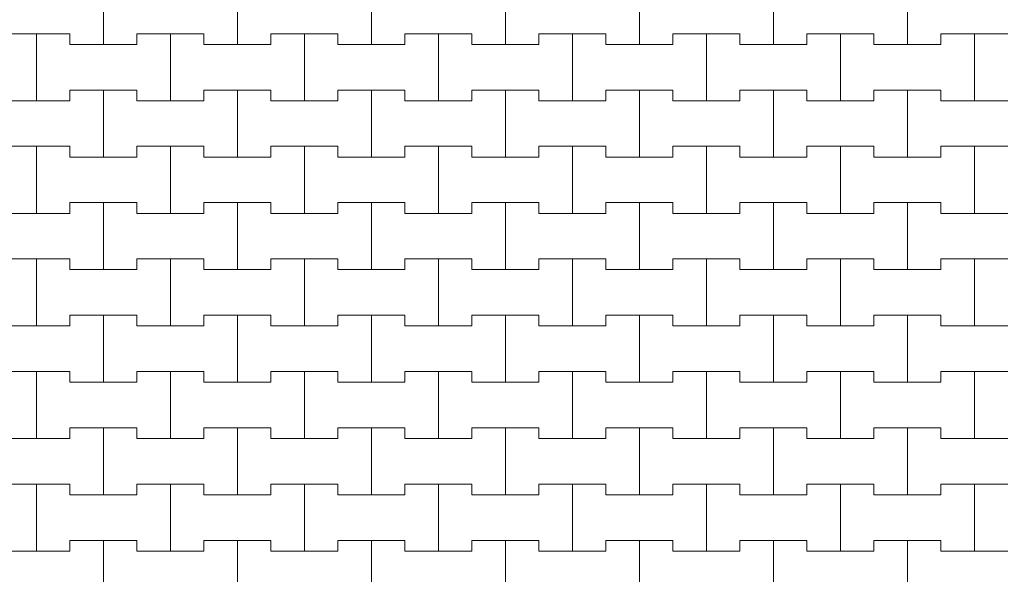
# Model space of a CAD drawing. Header units: millimetres. Extents: x 2826 to 3034, y 1533 to 1590.
# Tile 92 of 248: x 2949 to 2950.84, y 1569.73 to 1570.76. Entities that reach past the tile are written whole.
import ezdxf
from ezdxf.enums import TextEntityAlignment as Align

# ---------------------------------------------------------------- set-up
doc = ezdxf.new("R2010")
doc.units = ezdxf.units.MM
doc.layers.add('_Caneta_No__220', color=7, linetype='Continuous', lineweight=15, true_color=0x8a8a8a)
doc.styles.add('ESTILO_GERADO_2', font='arial.ttf')

# ---------------------------------------------------------------- blocks, each defined once
blk = doc.blocks.new('A$Cf44ad3b2')
at = {"layer": '_Caneta_No__220'}
for p, q in [((41.3637, 37.421), (41.3637, 37.546)), ((41.3637, 37.546), (41.3637, 37.421)), ((41.6137, 37.421), (41.6137, 37.546)), ((41.6137, 37.546), (41.6137, 37.421)), ((41.8637, 37.421), (41.8637, 37.546)), ((41.8637, 37.546), (41.8637, 37.421)), ((42.1137, 37.421), (42.1137, 37.546)), ((42.1137, 37.546), (42.1137, 37.421)), ((42.3637, 37.421), (42.3637, 37.546)), ((42.3637, 37.546), (42.3637, 37.421)), ((42.6137, 37.421), (42.6137, 37.546)), ((42.6137, 37.546), (42.6137, 37.421)), ((42.8637, 37.421), (42.8637, 37.546)), ((42.8637, 37.546), (42.8637, 37.421)), ((41.1762, 37.441), (41.2387, 37.441)), ((41.1762, 37.441), (41.3012, 37.441)), ((41.2387, 37.441), (41.3012, 37.441)), ((41.2387, 37.316), (41.2387, 37.441)), ((41.2387, 37.441), (41.2387, 37.316)), ((41.3012, 37.441), (41.3012, 37.421)), ((41.3012, 37.421), (41.3012, 37.441)), ((41.4262, 37.421), (41.4262, 37.441)), ((41.4262, 37.441), (41.4262, 37.421)), ((41.4262, 37.441), (41.4887, 37.441)), ((41.4262, 37.441), (41.5512, 37.441)), ((41.4887, 37.441), (41.5512, 37.441)), ((41.4887, 37.316), (41.4887, 37.441)), ((41.4887, 37.441), (41.4887, 37.316)), ((41.5512, 37.441), (41.5512, 37.421)), ((41.5512, 37.421), (41.5512, 37.441)), ((41.6762, 37.421), (41.6762, 37.441)), ((41.6762, 37.441), (41.6762, 37.421)), ((41.6762, 37.441), (41.7387, 37.441)), ((41.6762, 37.441), (41.8012, 37.441)), ((41.7387, 37.441), (41.8012, 37.441)), ((41.7387, 37.316), (41.7387, 37.441)), ((41.7387, 37.441), (41.7387, 37.316)), ((41.8012, 37.441), (41.8012, 37.421)), ((41.8012, 37.421), (41.8012, 37.441)), ((41.9262, 37.421), (41.9262, 37.441)), ((41.9262, 37.441), (41.9262, 37.421)), ((41.9262, 37.441), (41.9887, 37.441)), ((41.9262, 37.441), (42.0512, 37.441)), ((41.9887, 37.441), (42.0512, 37.441)), ((41.9887, 37.316), (41.9887, 37.441)), ((41.9887, 37.441), (41.9887, 37.316)), ((42.0512, 37.441), (42.0512, 37.421)), ((42.0512, 37.421), (42.0512, 37.441)), ((42.1762, 37.421), (42.1762, 37.441)), ((42.1762, 37.441), (42.1762, 37.421)), ((42.1762, 37.441), (42.2387, 37.441)), ((42.1762, 37.441), (42.3012, 37.441)), ((42.2387, 37.441), (42.3012, 37.441)), ((42.2387, 37.316), (42.2387, 37.441)), ((42.2387, 37.441), (42.2387, 37.316)), ((42.3012, 37.441), (42.3012, 37.421)), ((42.3012, 37.421), (42.3012, 37.441)), ((42.4262, 37.421), (42.4262, 37.441)), ((42.4262, 37.441), (42.4262, 37.421)), ((42.4262, 37.441), (42.4887, 37.441)), ((42.4262, 37.441), (42.5512, 37.441)), ((42.4887, 37.441), (42.5512, 37.441)), ((42.4887, 37.316), (42.4887, 37.441)), ((42.4887, 37.441), (42.4887, 37.316)), ((42.5512, 37.441), (42.5512, 37.421)), ((42.5512, 37.421), (42.5512, 37.441)), ((42.6762, 37.421), (42.6762, 37.441)), ((42.6762, 37.441), (42.6762, 37.421)), ((42.6762, 37.441), (42.7387, 37.441)), ((42.6762, 37.441), (42.8012, 37.441)), ((42.7387, 37.441), (42.8012, 37.441)), ((42.7387, 37.316), (42.7387, 37.441)), ((42.7387, 37.441), (42.7387, 37.316)), ((42.8012, 37.441), (42.8012, 37.421)), ((42.8012, 37.421), (42.8012, 37.441)), ((42.9262, 37.421), (42.9262, 37.441)), ((42.9262, 37.441), (42.9262, 37.421)), ((42.9262, 37.441), (42.9887, 37.441)), ((42.9262, 37.441), (43.0512, 37.441)), ((42.9887, 37.441), (43.0512, 37.441)), ((42.9887, 37.316), (42.9887, 37.441)), ((42.9887, 37.441), (42.9887, 37.316)), ((41.3012, 37.421), (41.3637, 37.421)), ((41.3012, 37.421), (41.4262, 37.421)), ((41.3637, 37.421), (41.4262, 37.421)), ((41.5512, 37.421), (41.6137, 37.421)), ((41.5512, 37.421), (41.6762, 37.421)), ((41.6137, 37.421), (41.6762, 37.421)), ((41.8012, 37.421), (41.8637, 37.421)), ((41.8012, 37.421), (41.9262, 37.421)), ((41.8637, 37.421), (41.9262, 37.421)), ((42.0512, 37.421), (42.1137, 37.421)), ((42.0512, 37.421), (42.1762, 37.421)), ((42.1137, 37.421), (42.1762, 37.421)), ((42.3012, 37.421), (42.3637, 37.421)), ((42.3012, 37.421), (42.4262, 37.421)), ((42.3637, 37.421), (42.4262, 37.421)), ((42.5512, 37.421), (42.6137, 37.421)), ((42.5512, 37.421), (42.6762, 37.421)), ((42.6137, 37.421), (42.6762, 37.421)), ((42.8012, 37.421), (42.8637, 37.421)), ((42.8012, 37.421), (42.9262, 37.421)), ((42.8637, 37.421), (42.9262, 37.421)), ((41.3012, 37.316), (41.3012, 37.336)), ((41.3012, 37.336), (41.3012, 37.316)), ((41.3012, 37.336), (41.3637, 37.336)), ((41.3012, 37.336), (41.4262, 37.336)), ((41.3637, 37.336), (41.4262, 37.336)), ((41.3637, 37.211), (41.3637, 37.336)), ((41.3637, 37.336), (41.3637, 37.211)), ((41.4262, 37.336), (41.4262, 37.316)), ((41.4262, 37.316), (41.4262, 37.336)), ((41.5512, 37.316), (41.5512, 37.336)), ((41.5512, 37.336), (41.5512, 37.316)), ((41.5512, 37.336), (41.6137, 37.336)), ((41.5512, 37.336), (41.6762, 37.336)), ((41.6137, 37.336), (41.6762, 37.336)), ((41.6137, 37.211), (41.6137, 37.336)), ((41.6137, 37.336), (41.6137, 37.211)), ((41.6762, 37.336), (41.6762, 37.316)), ((41.6762, 37.316), (41.6762, 37.336)), ((41.8012, 37.316), (41.8012, 37.336)), ((41.8012, 37.336), (41.8012, 37.316)), ((41.8012, 37.336), (41.8637, 37.336)), ((41.8012, 37.336), (41.9262, 37.336)), ((41.8637, 37.336), (41.9262, 37.336)), ((41.8637, 37.211), (41.8637, 37.336)), ((41.8637, 37.336), (41.8637, 37.211)), ((41.9262, 37.336), (41.9262, 37.316)), ((41.9262, 37.316), (41.9262, 37.336)), ((42.0512, 37.316), (42.0512, 37.336)), ((42.0512, 37.336), (42.0512, 37.316)), ((42.0512, 37.336), (42.1137, 37.336)), ((42.0512, 37.336), (42.1762, 37.336)), ((42.1137, 37.336), (42.1762, 37.336)), ((42.1137, 37.211), (42.1137, 37.336)), ((42.1137, 37.336), (42.1137, 37.211)), ((42.1762, 37.336), (42.1762, 37.316)), ((42.1762, 37.316), (42.1762, 37.336)), ((42.3012, 37.316), (42.3012, 37.336)), ((42.3012, 37.336), (42.3012, 37.316)), ((42.3012, 37.336), (42.3637, 37.336)), ((42.3012, 37.336), (42.4262, 37.336)), ((42.3637, 37.336), (42.4262, 37.336)), ((42.3637, 37.211), (42.3637, 37.336)), ((42.3637, 37.336), (42.3637, 37.211)), ((42.4262, 37.336), (42.4262, 37.316)), ((42.4262, 37.316), (42.4262, 37.336)), ((42.5512, 37.316), (42.5512, 37.336)), ((42.5512, 37.336), (42.5512, 37.316)), ((42.5512, 37.336), (42.6137, 37.336)), ((42.5512, 37.336), (42.6762, 37.336)), ((42.6137, 37.336), (42.6762, 37.336)), ((42.6137, 37.211), (42.6137, 37.336)), ((42.6137, 37.336), (42.6137, 37.211)), ((42.6762, 37.336), (42.6762, 37.316)), ((42.6762, 37.316), (42.6762, 37.336)), ((42.8012, 37.316), (42.8012, 37.336)), ((42.8012, 37.336), (42.8012, 37.316)), ((42.8012, 37.336), (42.8637, 37.336)), ((42.8012, 37.336), (42.9262, 37.336)), ((42.8637, 37.336), (42.9262, 37.336)), ((42.8637, 37.211), (42.8637, 37.336)), ((42.8637, 37.336), (42.8637, 37.211)), ((42.9262, 37.336), (42.9262, 37.316)), ((42.9262, 37.316), (42.9262, 37.336)), ((41.1762, 37.316), (41.2387, 37.316)), ((41.1762, 37.316), (41.3012, 37.316)), ((41.2387, 37.316), (41.3012, 37.316)), ((41.4262, 37.316), (41.4887, 37.316)), ((41.4262, 37.316), (41.5512, 37.316)), ((41.4887, 37.316), (41.5512, 37.316)), ((41.6762, 37.316), (41.7387, 37.316)), ((41.6762, 37.316), (41.8012, 37.316)), ((41.7387, 37.316), (41.8012, 37.316)), ((41.9262, 37.316), (41.9887, 37.316)), ((41.9262, 37.316), (42.0512, 37.316)), ((41.9887, 37.316), (42.0512, 37.316)), ((42.1762, 37.316), (42.2387, 37.316)), ((42.1762, 37.316), (42.3012, 37.316)), ((42.2387, 37.316), (42.3012, 37.316)), ((42.4262, 37.316), (42.4887, 37.316)), ((42.4262, 37.316), (42.5512, 37.316)), ((42.4887, 37.316), (42.5512, 37.316)), ((42.6762, 37.316), (42.7387, 37.316)), ((42.6762, 37.316), (42.8012, 37.316)), ((42.7387, 37.316), (42.8012, 37.316)), ((42.9262, 37.316), (42.9887, 37.316)), ((42.9262, 37.316), (43.0512, 37.316)), ((42.9887, 37.316), (43.0512, 37.316)), ((41.1762, 37.231), (41.2387, 37.231)), ((41.1762, 37.231), (41.3012, 37.231)), ((41.2387, 37.231), (41.3012, 37.231)), ((41.2387, 37.106), (41.2387, 37.231)), ((41.2387, 37.231), (41.2387, 37.106)), ((41.3012, 37.231), (41.3012, 37.211)), ((41.3012, 37.211), (41.3012, 37.231)), ((41.4262, 37.211), (41.4262, 37.231)), ((41.4262, 37.231), (41.4262, 37.211)), ((41.4262, 37.231), (41.4887, 37.231)), ((41.4262, 37.231), (41.5512, 37.231)), ((41.4887, 37.231), (41.5512, 37.231)), ((41.4887, 37.106), (41.4887, 37.231)), ((41.4887, 37.231), (41.4887, 37.106)), ((41.5512, 37.231), (41.5512, 37.211)), ((41.5512, 37.211), (41.5512, 37.231)), ((41.6762, 37.211), (41.6762, 37.231)), ((41.6762, 37.231), (41.6762, 37.211)), ((41.6762, 37.231), (41.7387, 37.231)), ((41.6762, 37.231), (41.8012, 37.231)), ((41.7387, 37.231), (41.8012, 37.231)), ((41.7387, 37.106), (41.7387, 37.231)), ((41.7387, 37.231), (41.7387, 37.106)), ((41.8012, 37.231), (41.8012, 37.211)), ((41.8012, 37.211), (41.8012, 37.231)), ((41.9262, 37.211), (41.9262, 37.231)), ((41.9262, 37.231), (41.9262, 37.211)), ((41.9262, 37.231), (41.9887, 37.231)), ((41.9262, 37.231), (42.0512, 37.231)), ((41.9887, 37.231), (42.0512, 37.231)), ((41.9887, 37.106), (41.9887, 37.231)), ((41.9887, 37.231), (41.9887, 37.106)), ((42.0512, 37.231), (42.0512, 37.211)), ((42.0512, 37.211), (42.0512, 37.231)), ((42.1762, 37.211), (42.1762, 37.231)), ((42.1762, 37.231), (42.1762, 37.211)), ((42.1762, 37.231), (42.2387, 37.231)), ((42.1762, 37.231), (42.3012, 37.231)), ((42.2387, 37.231), (42.3012, 37.231)), ((42.2387, 37.106), (42.2387, 37.231)), ((42.2387, 37.231), (42.2387, 37.106)), ((42.3012, 37.231), (42.3012, 37.211)), ((42.3012, 37.211), (42.3012, 37.231)), ((42.4262, 37.211), (42.4262, 37.231)), ((42.4262, 37.231), (42.4262, 37.211)), ((42.4262, 37.231), (42.4887, 37.231)), ((42.4262, 37.231), (42.5512, 37.231)), ((42.4887, 37.231), (42.5512, 37.231)), ((42.4887, 37.106), (42.4887, 37.231)), ((42.4887, 37.231), (42.4887, 37.106)), ((42.5512, 37.231), (42.5512, 37.211)), ((42.5512, 37.211), (42.5512, 37.231)), ((42.6762, 37.211), (42.6762, 37.231)), ((42.6762, 37.231), (42.6762, 37.211)), ((42.6762, 37.231), (42.7387, 37.231)), ((42.6762, 37.231), (42.8012, 37.231)), ((42.7387, 37.231), (42.8012, 37.231)), ((42.7387, 37.106), (42.7387, 37.231)), ((42.7387, 37.231), (42.7387, 37.106)), ((42.8012, 37.231), (42.8012, 37.211)), ((42.8012, 37.211), (42.8012, 37.231)), ((42.9262, 37.211), (42.9262, 37.231)), ((42.9262, 37.231), (42.9262, 37.211)), ((42.9262, 37.231), (42.9887, 37.231)), ((42.9262, 37.231), (43.0512, 37.231)), ((42.9887, 37.231), (43.0512, 37.231)), ((42.9887, 37.106), (42.9887, 37.231)), ((42.9887, 37.231), (42.9887, 37.106)), ((41.3012, 37.211), (41.3637, 37.211)), ((41.3012, 37.211), (41.4262, 37.211)), ((41.3637, 37.211), (41.4262, 37.211)), ((41.5512, 37.211), (41.6137, 37.211)), ((41.5512, 37.211), (41.6762, 37.211)), ((41.6137, 37.211), (41.6762, 37.211)), ((41.8012, 37.211), (41.8637, 37.211)), ((41.8012, 37.211), (41.9262, 37.211)), ((41.8637, 37.211), (41.9262, 37.211)), ((42.0512, 37.211), (42.1137, 37.211)), ((42.0512, 37.211), (42.1762, 37.211)), ((42.1137, 37.211), (42.1762, 37.211)), ((42.3012, 37.211), (42.3637, 37.211)), ((42.3012, 37.211), (42.4262, 37.211)), ((42.3637, 37.211), (42.4262, 37.211)), ((42.5512, 37.211), (42.6137, 37.211)), ((42.5512, 37.211), (42.6762, 37.211)), ((42.6137, 37.211), (42.6762, 37.211)), ((42.8012, 37.211), (42.8637, 37.211)), ((42.8012, 37.211), (42.9262, 37.211)), ((42.8637, 37.211), (42.9262, 37.211)), ((41.3012, 37.106), (41.3012, 37.126)), ((41.3012, 37.126), (41.3012, 37.106)), ((41.3012, 37.126), (41.3637, 37.126)), ((41.3012, 37.126), (41.4262, 37.126)), ((41.3637, 37.126), (41.4262, 37.126)), ((41.3637, 37.001), (41.3637, 37.126)), ((41.3637, 37.126), (41.3637, 37.001)), ((41.4262, 37.126), (41.4262, 37.106)), ((41.4262, 37.106), (41.4262, 37.126)), ((41.5512, 37.106), (41.5512, 37.126)), ((41.5512, 37.126), (41.5512, 37.106)), ((41.5512, 37.126), (41.6137, 37.126)), ((41.5512, 37.126), (41.6762, 37.126)), ((41.6137, 37.126), (41.6762, 37.126)), ((41.6137, 37.001), (41.6137, 37.126)), ((41.6137, 37.126), (41.6137, 37.001)), ((41.6762, 37.126), (41.6762, 37.106)), ((41.6762, 37.106), (41.6762, 37.126)), ((41.8012, 37.106), (41.8012, 37.126)), ((41.8012, 37.126), (41.8012, 37.106)), ((41.8012, 37.126), (41.8637, 37.126)), ((41.8012, 37.126), (41.9262, 37.126)), ((41.8637, 37.126), (41.9262, 37.126)), ((41.8637, 37.001), (41.8637, 37.126)), ((41.8637, 37.126), (41.8637, 37.001)), ((41.9262, 37.126), (41.9262, 37.106)), ((41.9262, 37.106), (41.9262, 37.126)), ((42.0512, 37.106), (42.0512, 37.126)), ((42.0512, 37.126), (42.0512, 37.106)), ((42.0512, 37.126), (42.1137, 37.126)), ((42.0512, 37.126), (42.1762, 37.126)), ((42.1137, 37.126), (42.1762, 37.126)), ((42.1137, 37.001), (42.1137, 37.126)), ((42.1137, 37.126), (42.1137, 37.001)), ((42.1762, 37.126), (42.1762, 37.106)), ((42.1762, 37.106), (42.1762, 37.126)), ((42.3012, 37.106), (42.3012, 37.126)), ((42.3012, 37.126), (42.3012, 37.106)), ((42.3012, 37.126), (42.3637, 37.126)), ((42.3012, 37.126), (42.4262, 37.126)), ((42.3637, 37.126), (42.4262, 37.126)), ((42.3637, 37.001), (42.3637, 37.126)), ((42.3637, 37.126), (42.3637, 37.001)), ((42.4262, 37.126), (42.4262, 37.106)), ((42.4262, 37.106), (42.4262, 37.126)), ((42.5512, 37.106), (42.5512, 37.126)), ((42.5512, 37.126), (42.5512, 37.106)), ((42.5512, 37.126), (42.6137, 37.126)), ((42.5512, 37.126), (42.6762, 37.126)), ((42.6137, 37.126), (42.6762, 37.126)), ((42.6137, 37.001), (42.6137, 37.126)), ((42.6137, 37.126), (42.6137, 37.001)), ((42.6762, 37.126), (42.6762, 37.106)), ((42.6762, 37.106), (42.6762, 37.126)), ((42.8012, 37.106), (42.8012, 37.126)), ((42.8012, 37.126), (42.8012, 37.106)), ((42.8012, 37.126), (42.8637, 37.126)), ((42.8012, 37.126), (42.9262, 37.126)), ((42.8637, 37.126), (42.9262, 37.126)), ((42.8637, 37.001), (42.8637, 37.126)), ((42.8637, 37.126), (42.8637, 37.001)), ((42.9262, 37.126), (42.9262, 37.106)), ((42.9262, 37.106), (42.9262, 37.126)), ((41.1762, 37.106), (41.2387, 37.106)), ((41.1762, 37.106), (41.3012, 37.106)), ((41.2387, 37.106), (41.3012, 37.106)), ((41.4262, 37.106), (41.4887, 37.106)), ((41.4262, 37.106), (41.5512, 37.106)), ((41.4887, 37.106), (41.5512, 37.106)), ((41.6762, 37.106), (41.7387, 37.106)), ((41.6762, 37.106), (41.8012, 37.106)), ((41.7387, 37.106), (41.8012, 37.106)), ((41.9262, 37.106), (41.9887, 37.106)), ((41.9262, 37.106), (42.0512, 37.106)), ((41.9887, 37.106), (42.0512, 37.106)), ((42.1762, 37.106), (42.2387, 37.106)), ((42.1762, 37.106), (42.3012, 37.106)), ((42.2387, 37.106), (42.3012, 37.106)), ((42.4262, 37.106), (42.4887, 37.106)), ((42.4262, 37.106), (42.5512, 37.106)), ((42.4887, 37.106), (42.5512, 37.106)), ((42.6762, 37.106), (42.7387, 37.106)), ((42.6762, 37.106), (42.8012, 37.106)), ((42.7387, 37.106), (42.8012, 37.106)), ((42.9262, 37.106), (42.9887, 37.106)), ((42.9262, 37.106), (43.0512, 37.106)), ((42.9887, 37.106), (43.0512, 37.106)), ((41.1762, 37.021), (41.2387, 37.021)), ((41.1762, 37.021), (41.3012, 37.021)), ((41.2387, 37.021), (41.3012, 37.021)), ((41.2387, 36.896), (41.2387, 37.021)), ((41.2387, 37.021), (41.2387, 36.896)), ((41.3012, 37.021), (41.3012, 37.001)), ((41.3012, 37.001), (41.3012, 37.021)), ((41.4262, 37.001), (41.4262, 37.021)), ((41.4262, 37.021), (41.4262, 37.001)), ((41.4262, 37.021), (41.4887, 37.021)), ((41.4262, 37.021), (41.5512, 37.021)), ((41.4887, 37.021), (41.5512, 37.021)), ((41.4887, 36.896), (41.4887, 37.021)), ((41.4887, 37.021), (41.4887, 36.896)), ((41.5512, 37.021), (41.5512, 37.001)), ((41.5512, 37.001), (41.5512, 37.021)), ((41.6762, 37.001), (41.6762, 37.021)), ((41.6762, 37.021), (41.6762, 37.001)), ((41.6762, 37.021), (41.7387, 37.021)), ((41.6762, 37.021), (41.8012, 37.021)), ((41.7387, 37.021), (41.8012, 37.021)), ((41.7387, 36.896), (41.7387, 37.021)), ((41.7387, 37.021), (41.7387, 36.896)), ((41.8012, 37.021), (41.8012, 37.001)), ((41.8012, 37.001), (41.8012, 37.021)), ((41.9262, 37.001), (41.9262, 37.021)), ((41.9262, 37.021), (41.9262, 37.001)), ((41.9262, 37.021), (41.9887, 37.021)), ((41.9262, 37.021), (42.0512, 37.021)), ((41.9887, 37.021), (42.0512, 37.021)), ((41.9887, 36.896), (41.9887, 37.021)), ((41.9887, 37.021), (41.9887, 36.896)), ((42.0512, 37.021), (42.0512, 37.001)), ((42.0512, 37.001), (42.0512, 37.021)), ((42.1762, 37.001), (42.1762, 37.021)), ((42.1762, 37.021), (42.1762, 37.001)), ((42.1762, 37.021), (42.2387, 37.021)), ((42.1762, 37.021), (42.3012, 37.021)), ((42.2387, 37.021), (42.3012, 37.021)), ((42.2387, 36.896), (42.2387, 37.021)), ((42.2387, 37.021), (42.2387, 36.896)), ((42.3012, 37.021), (42.3012, 37.001)), ((42.3012, 37.001), (42.3012, 37.021)), ((42.4262, 37.001), (42.4262, 37.021)), ((42.4262, 37.021), (42.4262, 37.001)), ((42.4262, 37.021), (42.4887, 37.021)), ((42.4262, 37.021), (42.5512, 37.021)), ((42.4887, 37.021), (42.5512, 37.021)), ((42.4887, 36.896), (42.4887, 37.021)), ((42.4887, 37.021), (42.4887, 36.896)), ((42.5512, 37.021), (42.5512, 37.001)), ((42.5512, 37.001), (42.5512, 37.021)), ((42.6762, 37.001), (42.6762, 37.021)), ((42.6762, 37.021), (42.6762, 37.001)), ((42.6762, 37.021), (42.7387, 37.021)), ((42.6762, 37.021), (42.8012, 37.021)), ((42.7387, 37.021), (42.8012, 37.021)), ((42.7387, 36.896), (42.7387, 37.021)), ((42.7387, 37.021), (42.7387, 36.896)), ((42.8012, 37.021), (42.8012, 37.001)), ((42.8012, 37.001), (42.8012, 37.021)), ((42.9262, 37.001), (42.9262, 37.021)), ((42.9262, 37.021), (42.9262, 37.001)), ((42.9262, 37.021), (42.9887, 37.021)), ((42.9262, 37.021), (43.0512, 37.021)), ((42.9887, 37.021), (43.0512, 37.021)), ((42.9887, 36.896), (42.9887, 37.021)), ((42.9887, 37.021), (42.9887, 36.896)), ((41.3012, 37.001), (41.3637, 37.001)), ((41.3012, 37.001), (41.4262, 37.001)), ((41.3637, 37.001), (41.4262, 37.001)), ((41.5512, 37.001), (41.6137, 37.001)), ((41.5512, 37.001), (41.6762, 37.001)), ((41.6137, 37.001), (41.6762, 37.001)), ((41.8012, 37.001), (41.8637, 37.001)), ((41.8012, 37.001), (41.9262, 37.001)), ((41.8637, 37.001), (41.9262, 37.001)), ((42.0512, 37.001), (42.1137, 37.001)), ((42.0512, 37.001), (42.1762, 37.001)), ((42.1137, 37.001), (42.1762, 37.001)), ((42.3012, 37.001), (42.3637, 37.001)), ((42.3012, 37.001), (42.4262, 37.001)), ((42.3637, 37.001), (42.4262, 37.001)), ((42.5512, 37.001), (42.6137, 37.001)), ((42.5512, 37.001), (42.6762, 37.001)), ((42.6137, 37.001), (42.6762, 37.001)), ((42.8012, 37.001), (42.8637, 37.001)), ((42.8012, 37.001), (42.9262, 37.001)), ((42.8637, 37.001), (42.9262, 37.001)), ((41.3012, 36.896), (41.3012, 36.916)), ((41.3012, 36.916), (41.3012, 36.896)), ((41.3012, 36.916), (41.3637, 36.916)), ((41.3012, 36.916), (41.4262, 36.916)), ((41.3637, 36.916), (41.4262, 36.916)), ((41.3637, 36.791), (41.3637, 36.916)), ((41.3637, 36.916), (41.3637, 36.791)), ((41.4262, 36.916), (41.4262, 36.896)), ((41.4262, 36.896), (41.4262, 36.916)), ((41.5512, 36.896), (41.5512, 36.916)), ((41.5512, 36.916), (41.5512, 36.896)), ((41.5512, 36.916), (41.6137, 36.916)), ((41.5512, 36.916), (41.6762, 36.916)), ((41.6137, 36.916), (41.6762, 36.916)), ((41.6137, 36.791), (41.6137, 36.916)), ((41.6137, 36.916), (41.6137, 36.791)), ((41.6762, 36.916), (41.6762, 36.896)), ((41.6762, 36.896), (41.6762, 36.916)), ((41.8012, 36.896), (41.8012, 36.916)), ((41.8012, 36.916), (41.8012, 36.896)), ((41.8012, 36.916), (41.8637, 36.916)), ((41.8012, 36.916), (41.9262, 36.916)), ((41.8637, 36.916), (41.9262, 36.916)), ((41.8637, 36.791), (41.8637, 36.916)), ((41.8637, 36.916), (41.8637, 36.791)), ((41.9262, 36.916), (41.9262, 36.896)), ((41.9262, 36.896), (41.9262, 36.916)), ((42.0512, 36.896), (42.0512, 36.916)), ((42.0512, 36.916), (42.0512, 36.896)), ((42.0512, 36.916), (42.1137, 36.916)), ((42.0512, 36.916), (42.1762, 36.916)), ((42.1137, 36.916), (42.1762, 36.916)), ((42.1137, 36.791), (42.1137, 36.916)), ((42.1137, 36.916), (42.1137, 36.791)), ((42.1762, 36.916), (42.1762, 36.896)), ((42.1762, 36.896), (42.1762, 36.916)), ((42.3012, 36.896), (42.3012, 36.916)), ((42.3012, 36.916), (42.3012, 36.896)), ((42.3012, 36.916), (42.3637, 36.916)), ((42.3012, 36.916), (42.4262, 36.916)), ((42.3637, 36.916), (42.4262, 36.916)), ((42.3637, 36.791), (42.3637, 36.916)), ((42.3637, 36.916), (42.3637, 36.791)), ((42.4262, 36.916), (42.4262, 36.896)), ((42.4262, 36.896), (42.4262, 36.916)), ((42.5512, 36.896), (42.5512, 36.916)), ((42.5512, 36.916), (42.5512, 36.896)), ((42.5512, 36.916), (42.6137, 36.916)), ((42.5512, 36.916), (42.6762, 36.916)), ((42.6137, 36.916), (42.6762, 36.916)), ((42.6137, 36.791), (42.6137, 36.916)), ((42.6137, 36.916), (42.6137, 36.791)), ((42.6762, 36.916), (42.6762, 36.896)), ((42.6762, 36.896), (42.6762, 36.916)), ((42.8012, 36.896), (42.8012, 36.916)), ((42.8012, 36.916), (42.8012, 36.896)), ((42.8012, 36.916), (42.8637, 36.916)), ((42.8012, 36.916), (42.9262, 36.916)), ((42.8637, 36.916), (42.9262, 36.916)), ((42.8637, 36.791), (42.8637, 36.916)), ((42.8637, 36.916), (42.8637, 36.791)), ((42.9262, 36.916), (42.9262, 36.896)), ((42.9262, 36.896), (42.9262, 36.916)), ((41.1762, 36.896), (41.2387, 36.896)), ((41.1762, 36.896), (41.3012, 36.896)), ((41.2387, 36.896), (41.3012, 36.896)), ((41.4262, 36.896), (41.4887, 36.896)), ((41.4262, 36.896), (41.5512, 36.896)), ((41.4887, 36.896), (41.5512, 36.896)), ((41.6762, 36.896), (41.7387, 36.896)), ((41.6762, 36.896), (41.8012, 36.896)), ((41.7387, 36.896), (41.8012, 36.896)), ((41.9262, 36.896), (41.9887, 36.896)), ((41.9262, 36.896), (42.0512, 36.896)), ((41.9887, 36.896), (42.0512, 36.896)), ((42.1762, 36.896), (42.2387, 36.896)), ((42.1762, 36.896), (42.3012, 36.896)), ((42.2387, 36.896), (42.3012, 36.896)), ((42.4262, 36.896), (42.4887, 36.896)), ((42.4262, 36.896), (42.5512, 36.896)), ((42.4887, 36.896), (42.5512, 36.896)), ((42.6762, 36.896), (42.7387, 36.896)), ((42.6762, 36.896), (42.8012, 36.896)), ((42.7387, 36.896), (42.8012, 36.896)), ((42.9262, 36.896), (42.9887, 36.896)), ((42.9262, 36.896), (43.0512, 36.896)), ((42.9887, 36.896), (43.0512, 36.896)), ((41.1762, 36.811), (41.2387, 36.811)), ((41.1762, 36.811), (41.3012, 36.811)), ((41.2387, 36.811), (41.3012, 36.811)), ((41.2387, 36.686), (41.2387, 36.811)), ((41.2387, 36.811), (41.2387, 36.686)), ((41.3012, 36.811), (41.3012, 36.791)), ((41.3012, 36.791), (41.3012, 36.811)), ((41.4262, 36.791), (41.4262, 36.811)), ((41.4262, 36.811), (41.4262, 36.791)), ((41.4262, 36.811), (41.4887, 36.811)), ((41.4262, 36.811), (41.5512, 36.811)), ((41.4887, 36.811), (41.5512, 36.811)), ((41.4887, 36.686), (41.4887, 36.811)), ((41.4887, 36.811), (41.4887, 36.686)), ((41.5512, 36.811), (41.5512, 36.791)), ((41.5512, 36.791), (41.5512, 36.811)), ((41.6762, 36.791), (41.6762, 36.811)), ((41.6762, 36.811), (41.6762, 36.791)), ((41.6762, 36.811), (41.7387, 36.811)), ((41.6762, 36.811), (41.8012, 36.811)), ((41.7387, 36.811), (41.8012, 36.811)), ((41.7387, 36.686), (41.7387, 36.811)), ((41.7387, 36.811), (41.7387, 36.686)), ((41.8012, 36.811), (41.8012, 36.791)), ((41.8012, 36.791), (41.8012, 36.811)), ((41.9262, 36.791), (41.9262, 36.811)), ((41.9262, 36.811), (41.9262, 36.791)), ((41.9262, 36.811), (41.9887, 36.811)), ((41.9262, 36.811), (42.0512, 36.811)), ((41.9887, 36.811), (42.0512, 36.811)), ((41.9887, 36.686), (41.9887, 36.811)), ((41.9887, 36.811), (41.9887, 36.686)), ((42.0512, 36.811), (42.0512, 36.791)), ((42.0512, 36.791), (42.0512, 36.811)), ((42.1762, 36.791), (42.1762, 36.811)), ((42.1762, 36.811), (42.1762, 36.791)), ((42.1762, 36.811), (42.2387, 36.811)), ((42.1762, 36.811), (42.3012, 36.811)), ((42.2387, 36.811), (42.3012, 36.811)), ((42.2387, 36.686), (42.2387, 36.811)), ((42.2387, 36.811), (42.2387, 36.686)), ((42.3012, 36.811), (42.3012, 36.791)), ((42.3012, 36.791), (42.3012, 36.811)), ((42.4262, 36.791), (42.4262, 36.811)), ((42.4262, 36.811), (42.4262, 36.791)), ((42.4262, 36.811), (42.4887, 36.811)), ((42.4262, 36.811), (42.5512, 36.811)), ((42.4887, 36.811), (42.5512, 36.811)), ((42.4887, 36.686), (42.4887, 36.811)), ((42.4887, 36.811), (42.4887, 36.686)), ((42.5512, 36.811), (42.5512, 36.791)), ((42.5512, 36.791), (42.5512, 36.811)), ((42.6762, 36.791), (42.6762, 36.811)), ((42.6762, 36.811), (42.6762, 36.791)), ((42.6762, 36.811), (42.7387, 36.811)), ((42.6762, 36.811), (42.8012, 36.811)), ((42.7387, 36.811), (42.8012, 36.811)), ((42.7387, 36.686), (42.7387, 36.811)), ((42.7387, 36.811), (42.7387, 36.686)), ((42.8012, 36.811), (42.8012, 36.791)), ((42.8012, 36.791), (42.8012, 36.811)), ((42.9262, 36.791), (42.9262, 36.811)), ((42.9262, 36.811), (42.9262, 36.791)), ((42.9262, 36.811), (42.9887, 36.811)), ((42.9262, 36.811), (43.0512, 36.811)), ((42.9887, 36.811), (43.0512, 36.811)), ((42.9887, 36.686), (42.9887, 36.811)), ((42.9887, 36.811), (42.9887, 36.686)), ((41.3012, 36.791), (41.3637, 36.791)), ((41.3012, 36.791), (41.4262, 36.791)), ((41.3637, 36.791), (41.4262, 36.791)), ((41.5512, 36.791), (41.6137, 36.791)), ((41.5512, 36.791), (41.6762, 36.791)), ((41.6137, 36.791), (41.6762, 36.791)), ((41.8012, 36.791), (41.8637, 36.791)), ((41.8012, 36.791), (41.9262, 36.791)), ((41.8637, 36.791), (41.9262, 36.791)), ((42.0512, 36.791), (42.1137, 36.791)), ((42.0512, 36.791), (42.1762, 36.791)), ((42.1137, 36.791), (42.1762, 36.791)), ((42.3012, 36.791), (42.3637, 36.791)), ((42.3012, 36.791), (42.4262, 36.791)), ((42.3637, 36.791), (42.4262, 36.791)), ((42.5512, 36.791), (42.6137, 36.791)), ((42.5512, 36.791), (42.6762, 36.791)), ((42.6137, 36.791), (42.6762, 36.791)), ((42.8012, 36.791), (42.8637, 36.791)), ((42.8012, 36.791), (42.9262, 36.791)), ((42.8637, 36.791), (42.9262, 36.791)), ((41.3012, 36.686), (41.3012, 36.706)), ((41.3012, 36.706), (41.3012, 36.686)), ((41.3012, 36.706), (41.3637, 36.706)), ((41.3012, 36.706), (41.4262, 36.706)), ((41.3637, 36.706), (41.4262, 36.706)), ((41.3637, 36.581), (41.3637, 36.706)), ((41.3637, 36.706), (41.3637, 36.581)), ((41.4262, 36.706), (41.4262, 36.686)), ((41.4262, 36.686), (41.4262, 36.706)), ((41.5512, 36.686), (41.5512, 36.706)), ((41.5512, 36.706), (41.5512, 36.686)), ((41.5512, 36.706), (41.6137, 36.706)), ((41.5512, 36.706), (41.6762, 36.706)), ((41.6137, 36.706), (41.6762, 36.706)), ((41.6137, 36.581), (41.6137, 36.706)), ((41.6137, 36.706), (41.6137, 36.581)), ((41.6762, 36.706), (41.6762, 36.686)), ((41.6762, 36.686), (41.6762, 36.706)), ((41.8012, 36.686), (41.8012, 36.706)), ((41.8012, 36.706), (41.8012, 36.686)), ((41.8012, 36.706), (41.8637, 36.706)), ((41.8012, 36.706), (41.9262, 36.706)), ((41.8637, 36.706), (41.9262, 36.706)), ((41.8637, 36.581), (41.8637, 36.706)), ((41.8637, 36.706), (41.8637, 36.581)), ((41.9262, 36.706), (41.9262, 36.686)), ((41.9262, 36.686), (41.9262, 36.706)), ((42.0512, 36.686), (42.0512, 36.706)), ((42.0512, 36.706), (42.0512, 36.686)), ((42.0512, 36.706), (42.1137, 36.706)), ((42.0512, 36.706), (42.1762, 36.706)), ((42.1137, 36.706), (42.1762, 36.706)), ((42.1137, 36.581), (42.1137, 36.706)), ((42.1137, 36.706), (42.1137, 36.581)), ((42.1762, 36.706), (42.1762, 36.686)), ((42.1762, 36.686), (42.1762, 36.706)), ((42.3012, 36.686), (42.3012, 36.706)), ((42.3012, 36.706), (42.3012, 36.686)), ((42.3012, 36.706), (42.3637, 36.706)), ((42.3012, 36.706), (42.4262, 36.706)), ((42.3637, 36.706), (42.4262, 36.706)), ((42.3637, 36.581), (42.3637, 36.706)), ((42.3637, 36.706), (42.3637, 36.581)), ((42.4262, 36.706), (42.4262, 36.686)), ((42.4262, 36.686), (42.4262, 36.706)), ((42.5512, 36.686), (42.5512, 36.706)), ((42.5512, 36.706), (42.5512, 36.686)), ((42.5512, 36.706), (42.6137, 36.706)), ((42.5512, 36.706), (42.6762, 36.706)), ((42.6137, 36.706), (42.6762, 36.706)), ((42.6137, 36.581), (42.6137, 36.706)), ((42.6137, 36.706), (42.6137, 36.581)), ((42.6762, 36.706), (42.6762, 36.686)), ((42.6762, 36.686), (42.6762, 36.706)), ((42.8012, 36.686), (42.8012, 36.706)), ((42.8012, 36.706), (42.8012, 36.686)), ((42.8012, 36.706), (42.8637, 36.706)), ((42.8012, 36.706), (42.9262, 36.706)), ((42.8637, 36.706), (42.9262, 36.706)), ((42.8637, 36.581), (42.8637, 36.706)), ((42.8637, 36.706), (42.8637, 36.581)), ((42.9262, 36.706), (42.9262, 36.686)), ((42.9262, 36.686), (42.9262, 36.706)), ((41.1762, 36.686), (41.2387, 36.686)), ((41.1762, 36.686), (41.3012, 36.686)), ((41.2387, 36.686), (41.3012, 36.686)), ((41.4262, 36.686), (41.4887, 36.686)), ((41.4262, 36.686), (41.5512, 36.686)), ((41.4887, 36.686), (41.5512, 36.686)), ((41.6762, 36.686), (41.7387, 36.686)), ((41.6762, 36.686), (41.8012, 36.686)), ((41.7387, 36.686), (41.8012, 36.686)), ((41.9262, 36.686), (41.9887, 36.686)), ((41.9262, 36.686), (42.0512, 36.686)), ((41.9887, 36.686), (42.0512, 36.686)), ((42.1762, 36.686), (42.2387, 36.686)), ((42.1762, 36.686), (42.3012, 36.686)), ((42.2387, 36.686), (42.3012, 36.686)), ((42.4262, 36.686), (42.4887, 36.686)), ((42.4262, 36.686), (42.5512, 36.686)), ((42.4887, 36.686), (42.5512, 36.686)), ((42.6762, 36.686), (42.7387, 36.686)), ((42.6762, 36.686), (42.8012, 36.686)), ((42.7387, 36.686), (42.8012, 36.686)), ((42.9262, 36.686), (42.9887, 36.686)), ((42.9262, 36.686), (43.0512, 36.686)), ((42.9887, 36.686), (43.0512, 36.686)), ((41.1762, 36.601), (41.2387, 36.601)), ((41.1762, 36.601), (41.3012, 36.601)), ((41.2387, 36.601), (41.3012, 36.601)), ((41.2387, 36.476), (41.2387, 36.601)), ((41.2387, 36.601), (41.2387, 36.476)), ((41.3012, 36.601), (41.3012, 36.581)), ((41.3012, 36.581), (41.3012, 36.601)), ((41.4262, 36.581), (41.4262, 36.601)), ((41.4262, 36.601), (41.4262, 36.581)), ((41.4262, 36.601), (41.4887, 36.601)), ((41.4262, 36.601), (41.5512, 36.601)), ((41.4887, 36.601), (41.5512, 36.601)), ((41.4887, 36.476), (41.4887, 36.601)), ((41.4887, 36.601), (41.4887, 36.476)), ((41.5512, 36.601), (41.5512, 36.581)), ((41.5512, 36.581), (41.5512, 36.601)), ((41.6762, 36.581), (41.6762, 36.601)), ((41.6762, 36.601), (41.6762, 36.581)), ((41.6762, 36.601), (41.7387, 36.601)), ((41.6762, 36.601), (41.8012, 36.601)), ((41.7387, 36.601), (41.8012, 36.601)), ((41.7387, 36.476), (41.7387, 36.601)), ((41.7387, 36.601), (41.7387, 36.476)), ((41.8012, 36.601), (41.8012, 36.581)), ((41.8012, 36.581), (41.8012, 36.601)), ((41.9262, 36.581), (41.9262, 36.601)), ((41.9262, 36.601), (41.9262, 36.581)), ((41.9262, 36.601), (41.9887, 36.601)), ((41.9262, 36.601), (42.0512, 36.601)), ((41.9887, 36.601), (42.0512, 36.601)), ((41.9887, 36.476), (41.9887, 36.601)), ((41.9887, 36.601), (41.9887, 36.476)), ((42.0512, 36.601), (42.0512, 36.581)), ((42.0512, 36.581), (42.0512, 36.601)), ((42.1762, 36.581), (42.1762, 36.601)), ((42.1762, 36.601), (42.1762, 36.581)), ((42.1762, 36.601), (42.2387, 36.601)), ((42.1762, 36.601), (42.3012, 36.601)), ((42.2387, 36.601), (42.3012, 36.601)), ((42.2387, 36.476), (42.2387, 36.601)), ((42.2387, 36.601), (42.2387, 36.476)), ((42.3012, 36.601), (42.3012, 36.581)), ((42.3012, 36.581), (42.3012, 36.601)), ((42.4262, 36.581), (42.4262, 36.601)), ((42.4262, 36.601), (42.4262, 36.581)), ((42.4262, 36.601), (42.4887, 36.601)), ((42.4262, 36.601), (42.5512, 36.601)), ((42.4887, 36.601), (42.5512, 36.601)), ((42.4887, 36.476), (42.4887, 36.601)), ((42.4887, 36.601), (42.4887, 36.476)), ((42.5512, 36.601), (42.5512, 36.581)), ((42.5512, 36.581), (42.5512, 36.601)), ((42.6762, 36.581), (42.6762, 36.601)), ((42.6762, 36.601), (42.6762, 36.581)), ((42.6762, 36.601), (42.7387, 36.601)), ((42.6762, 36.601), (42.8012, 36.601)), ((42.7387, 36.601), (42.8012, 36.601)), ((42.7387, 36.476), (42.7387, 36.601)), ((42.7387, 36.601), (42.7387, 36.476)), ((42.8012, 36.601), (42.8012, 36.581)), ((42.8012, 36.581), (42.8012, 36.601)), ((42.9262, 36.581), (42.9262, 36.601)), ((42.9262, 36.601), (42.9262, 36.581)), ((42.9262, 36.601), (42.9887, 36.601)), ((42.9262, 36.601), (43.0512, 36.601)), ((42.9887, 36.601), (43.0512, 36.601)), ((42.9887, 36.476), (42.9887, 36.601)), ((42.9887, 36.601), (42.9887, 36.476)), ((41.3012, 36.581), (41.3637, 36.581)), ((41.3012, 36.581), (41.4262, 36.581)), ((41.3637, 36.581), (41.4262, 36.581)), ((41.5512, 36.581), (41.6137, 36.581)), ((41.5512, 36.581), (41.6762, 36.581)), ((41.6137, 36.581), (41.6762, 36.581)), ((41.8012, 36.581), (41.8637, 36.581)), ((41.8012, 36.581), (41.9262, 36.581)), ((41.8637, 36.581), (41.9262, 36.581)), ((42.0512, 36.581), (42.1137, 36.581)), ((42.0512, 36.581), (42.1762, 36.581)), ((42.1137, 36.581), (42.1762, 36.581)), ((42.3012, 36.581), (42.3637, 36.581)), ((42.3012, 36.581), (42.4262, 36.581)), ((42.3637, 36.581), (42.4262, 36.581)), ((42.5512, 36.581), (42.6137, 36.581)), ((42.5512, 36.581), (42.6762, 36.581)), ((42.6137, 36.581), (42.6762, 36.581)), ((42.8012, 36.581), (42.8637, 36.581)), ((42.8012, 36.581), (42.9262, 36.581)), ((42.8637, 36.581), (42.9262, 36.581)), ((41.3012, 36.476), (41.3012, 36.496)), ((41.3012, 36.496), (41.3012, 36.476)), ((41.3012, 36.496), (41.3637, 36.496)), ((41.3012, 36.496), (41.4262, 36.496)), ((41.3637, 36.496), (41.4262, 36.496)), ((41.3637, 36.371), (41.3637, 36.496)), ((41.3637, 36.496), (41.3637, 36.371)), ((41.4262, 36.496), (41.4262, 36.476)), ((41.4262, 36.476), (41.4262, 36.496)), ((41.5512, 36.476), (41.5512, 36.496)), ((41.5512, 36.496), (41.5512, 36.476)), ((41.5512, 36.496), (41.6137, 36.496)), ((41.5512, 36.496), (41.6762, 36.496)), ((41.6137, 36.496), (41.6762, 36.496)), ((41.6137, 36.371), (41.6137, 36.496)), ((41.6137, 36.496), (41.6137, 36.371)), ((41.6762, 36.496), (41.6762, 36.476)), ((41.6762, 36.476), (41.6762, 36.496)), ((41.8012, 36.476), (41.8012, 36.496)), ((41.8012, 36.496), (41.8012, 36.476)), ((41.8012, 36.496), (41.8637, 36.496)), ((41.8012, 36.496), (41.9262, 36.496)), ((41.8637, 36.496), (41.9262, 36.496)), ((41.8637, 36.371), (41.8637, 36.496)), ((41.8637, 36.496), (41.8637, 36.371)), ((41.9262, 36.496), (41.9262, 36.476)), ((41.9262, 36.476), (41.9262, 36.496)), ((42.0512, 36.476), (42.0512, 36.496)), ((42.0512, 36.496), (42.0512, 36.476)), ((42.0512, 36.496), (42.1137, 36.496)), ((42.0512, 36.496), (42.1762, 36.496)), ((42.1137, 36.496), (42.1762, 36.496)), ((42.1137, 36.371), (42.1137, 36.496)), ((42.1137, 36.496), (42.1137, 36.371)), ((42.1762, 36.496), (42.1762, 36.476)), ((42.1762, 36.476), (42.1762, 36.496)), ((42.3012, 36.476), (42.3012, 36.496)), ((42.3012, 36.496), (42.3012, 36.476)), ((42.3012, 36.496), (42.3637, 36.496)), ((42.3012, 36.496), (42.4262, 36.496)), ((42.3637, 36.496), (42.4262, 36.496)), ((42.3637, 36.371), (42.3637, 36.496)), ((42.3637, 36.496), (42.3637, 36.371)), ((42.4262, 36.496), (42.4262, 36.476)), ((42.4262, 36.476), (42.4262, 36.496)), ((42.5512, 36.476), (42.5512, 36.496)), ((42.5512, 36.496), (42.5512, 36.476)), ((42.5512, 36.496), (42.6137, 36.496)), ((42.5512, 36.496), (42.6762, 36.496)), ((42.6137, 36.496), (42.6762, 36.496)), ((42.6137, 36.371), (42.6137, 36.496)), ((42.6137, 36.496), (42.6137, 36.371)), ((42.6762, 36.496), (42.6762, 36.476)), ((42.6762, 36.476), (42.6762, 36.496)), ((42.8012, 36.476), (42.8012, 36.496)), ((42.8012, 36.496), (42.8012, 36.476)), ((42.8012, 36.496), (42.8637, 36.496)), ((42.8012, 36.496), (42.9262, 36.496)), ((42.8637, 36.496), (42.9262, 36.496)), ((42.8637, 36.371), (42.8637, 36.496)), ((42.8637, 36.496), (42.8637, 36.371)), ((42.9262, 36.496), (42.9262, 36.476)), ((42.9262, 36.476), (42.9262, 36.496)), ((41.1762, 36.476), (41.2387, 36.476)), ((41.1762, 36.476), (41.3012, 36.476)), ((41.2387, 36.476), (41.3012, 36.476)), ((41.4262, 36.476), (41.4887, 36.476)), ((41.4262, 36.476), (41.5512, 36.476)), ((41.4887, 36.476), (41.5512, 36.476)), ((41.6762, 36.476), (41.7387, 36.476)), ((41.6762, 36.476), (41.8012, 36.476)), ((41.7387, 36.476), (41.8012, 36.476)), ((41.9262, 36.476), (41.9887, 36.476)), ((41.9262, 36.476), (42.0512, 36.476)), ((41.9887, 36.476), (42.0512, 36.476)), ((42.1762, 36.476), (42.2387, 36.476)), ((42.1762, 36.476), (42.3012, 36.476)), ((42.2387, 36.476), (42.3012, 36.476)), ((42.4262, 36.476), (42.4887, 36.476)), ((42.4262, 36.476), (42.5512, 36.476)), ((42.4887, 36.476), (42.5512, 36.476)), ((42.6762, 36.476), (42.7387, 36.476)), ((42.6762, 36.476), (42.8012, 36.476)), ((42.7387, 36.476), (42.8012, 36.476)), ((42.9262, 36.476), (42.9887, 36.476)), ((42.9262, 36.476), (43.0512, 36.476)), ((42.9887, 36.476), (43.0512, 36.476))]:
    blk.add_line(p, q, dxfattribs=at)
blk.add_arc((35.5574, 41.85), 9.918, 295.49013, 339.0991, dxfattribs=at)
at = {"layer": '_Caneta_No__220', "style": 'ESTILO_GERADO_2'}
for p in [(50.2713, 22.5674), (50.8713, 22.5674)]:
    blk.add_attdef('txt', text='', height=0.12, dxfattribs=at).set_placement(p, align=Align.MIDDLE_CENTER)
blk.add_attdef('txt', text='', height=0.12, rotation=90, dxfattribs=at).set_placement((17.1363, 18.425), align=Align.MIDDLE_CENTER)

msp = doc.modelspace()

# ---------------------------------------------------------------- block references
msp.add_blockref('A$Cf44ad3b2', (2907.7964, 1533.293))

doc.saveas('drawing.dxf')
